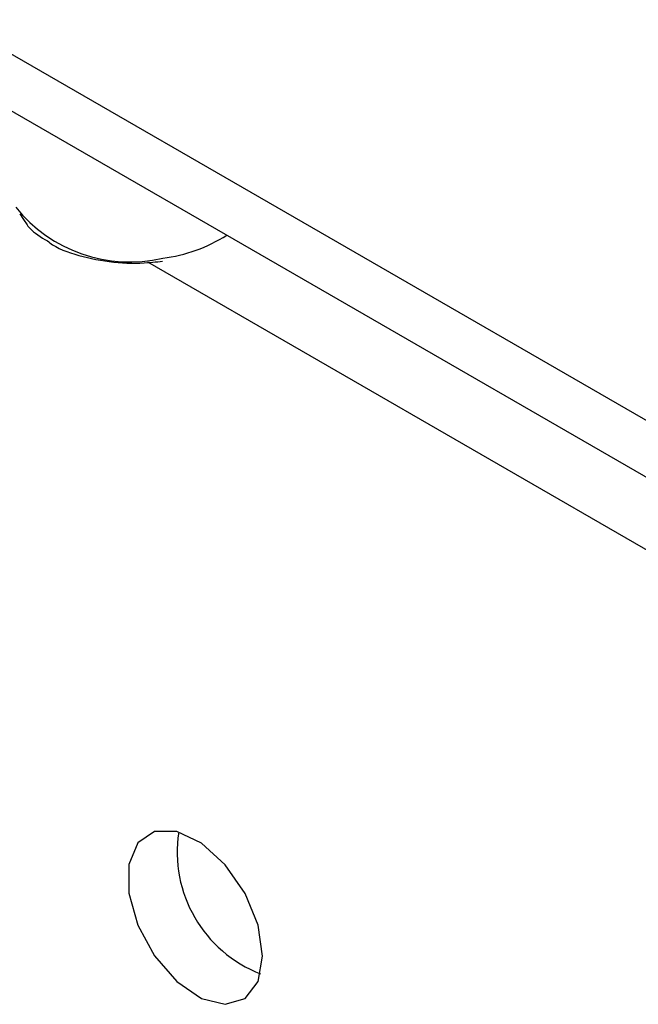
# Model space of a CAD drawing. Header units: millimetres. Extents: x 16386 to 23226, y -7201 to -2390.
# Tile 67 of 94: x 20928 to 20946, y -4569 to -4540. Entities that reach past the tile are written whole.
import ezdxf

# ---------------------------------------------------------------- set-up
doc = ezdxf.new("R2010")
doc.units = ezdxf.units.MM
doc.layers.get('0').update_dxf_attribs({"linetype": 'CONTINUOUS'})

msp = doc.modelspace()

# ---------------------------------------------------------------- linework, layer by layer
at = {"color": 7, "linetype": 'Continuous', "lineweight": 25}
for p, q in [((20947.089, -4552.602), (20718.816, -4420.823)), ((20718.816, -4422.456), (20947.089, -4554.235)), ((20927.961, -4546.021), (20928.069, -4546.177))]:
    msp.add_line(p, q, dxfattribs=at)
at = {"color": 8, "linetype": 'Continuous', "lineweight": 25}
msp.add_line((20959.041, -4563.229), (20931.643, -4547.413), dxfattribs=at)
at = {"color": 7, "linetype": 'Continuous', "lineweight": 25, "flags": 128}
msp.add_lwpolyline([(20934.952, -4567.399), (20934.821, -4566.512), (20934.445, -4565.594), (20933.874, -4564.767), (20933.187, -4564.145), (20932.476, -4563.81), (20931.836, -4563.808), (20931.354, -4564.14), (20931.096, -4564.761), (20931.096, -4565.586), (20931.354, -4566.505), (20931.836, -4567.392), (20932.476, -4568.129), (20933.187, -4568.616), (20933.874, -4568.787), (20934.445, -4568.619), (20934.821, -4568.135), (20934.952, -4567.399)], dxfattribs=at)
at = {"color": 8, "linetype": 'Continuous', "lineweight": 25}
msp.add_arc((20931.12, -4543.223), 4.182, 218.4278, 283.2222, dxfattribs=at)
at = {"color": 7, "linetype": 'Continuous', "lineweight": 25}
for centre, radius, start, end in [((20931.523, -4542.858), 4.471, 277.1103, 302.3999), ((20936.254, -4564.403), 3.763, 171.1788, 248.8158)]:
    msp.add_arc(centre, radius, start, end, dxfattribs=at)
for points, knots in [([(20928.069, -4546.177), (20928.121, -4546.264), (20928.267, -4546.508), (20928.565, -4546.686), (20928.756, -4546.8)], [0, 0, 0, 0, 0.358241, 1, 1, 1, 1]), ([(20928.756, -4546.8), (20928.804, -4546.836), (20929.071, -4547.039), (20929.772, -4547.271), (20930.764, -4547.45), (20931.559, -4547.444), (20931.976, -4547.39), (20932.069, -4547.378)], [0, 0, 0, 0, 0.0633861, 0.3539518, 0.6450852, 0.9212151, 1, 1, 1, 1])]:
    msp.add_open_spline(points, degree=3, knots=knots, dxfattribs=at)

doc.saveas('drawing.dxf')
